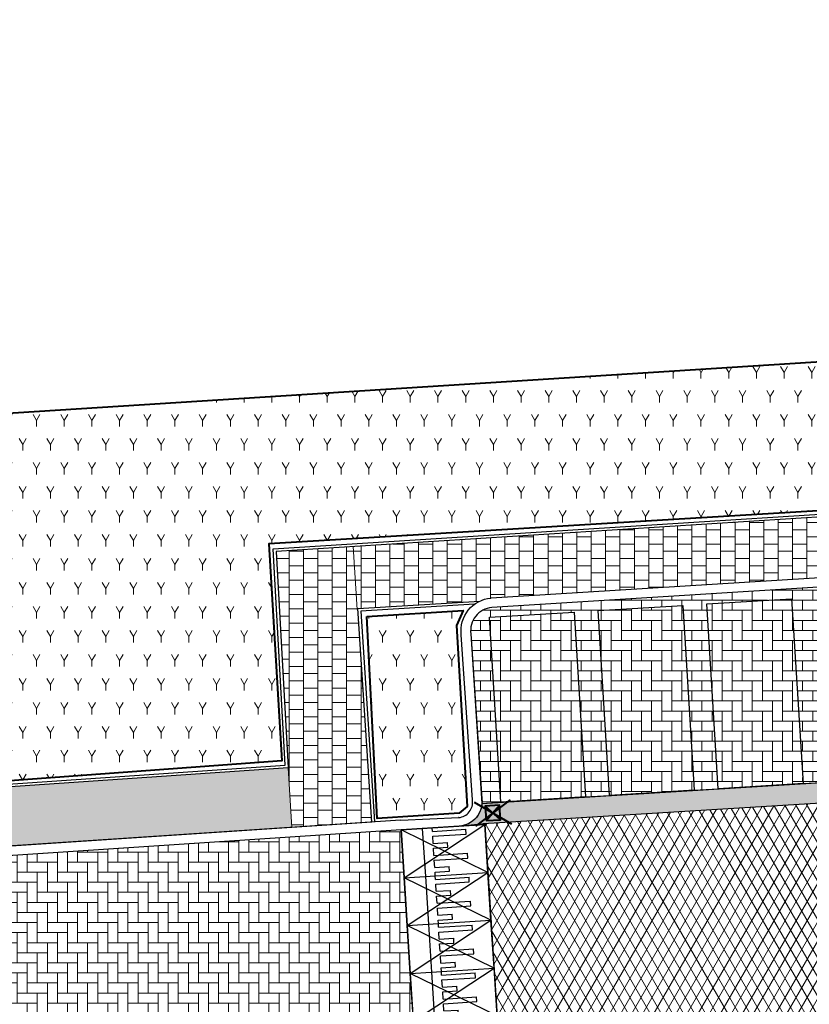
# Model space of a CAD drawing. Header units: metres. Extents: x -1 to 162893, y -2 to 502950.
# Tile 73 of 107: x 162543 to 162559, y 502746 to 502766. Entities that reach past the tile are written whole.
import ezdxf

# ---------------------------------------------------------------- set-up
doc = ezdxf.new("R2010")
doc.units = ezdxf.units.M
for name, color, linetype, lineweight, true_color in [('V-BH-GR-BEPLANTING_CULTUUR-A', 92, 'Continuous', 40, 0x00bd00), ('V-WE-VH-VERHARDING_ASFALT-A', 252, 'Continuous', 13, 0x696969), ('V-WE-VH-VERHARDING_BETONSTRAATSTEEN_KF_ELLEBOOG_GRIJS-A', 254, 'Continuous', 13, 0xbebebe), ('V-WE-VH-VERHARDING_BSS_KF_ROOD_ELLEBOOGVERBAND-A', 13, 'Continuous', 13, 0xbd7e7e), ('V-WE-VH-VERHARDING_TEGEL_300x300x45_GRIJS-A', 253, 'Continuous', 13, 0x828282)]:
    doc.layers.add(name, color=color, linetype=linetype, lineweight=lineweight, true_color=true_color)
for name, color, linetype, lineweight in [('V-BH-RI-GWA_KOLK-S', 30, 'Continuous', 40), ('V-BH-VH-KANTOPSLUITING_OPSLUITBAND_60X200-G', 150, 'Continuous', 30), ('V-BH-VH-KANTOPSLUITING_TROTTOIRBAND_180 200-G', 6, 'Continuous', 30), ('V-BH-VH-KANTOPSLUITING_VOORKANTBAND-G', 2, 'Continuous', 30), ('V-BH-VH-MATERIAALGRENS-G', 7, 'Continuous', 30), ('V-WE-GR-BEPLANTING-A-250', 92, 'Continuous', 18), ('V-WE-VH-DREMPEL_PREFAB_ELEMENT-S', 30, 'Continuous', 30), ('V-WE-VH-GESLOTENVERHARDING_ASFALT-A-200', 12, 'Continuous', 18), ('V-WE-VH-GOOT_BSS_DIKFORMAAT_6STREK-G', 5, 'Continuous', 30), ('V-WE-VH-OPENVERHARDING_BETONSTRAATSTEEN-A', 92, 'Continuous', 18), ('V01-WE-VH-OPENVERHARDING_TEGEL-A', 92, 'Continuous', 18)]:
    doc.layers.add(name, color=color, linetype=linetype, lineweight=lineweight)
doc.layers.add('X01-XX-AL-HULPLIJN 01-G', color=1, linetype='Continuous', lineweight=18, true_color=0xff0000, plot=False)
pattern_1 = [(0, (0, 0), (0.3, 0.15), [0.3, -0.3]), (90, (0, 0), (-0.3, 2e-17), [])]
pattern_2 = [(90, (0, 0), (-0.21, 0.21), [0.21, -0.21]), (180, (0, 0), (-3e-17, -0.21), [])]
pattern_3 = [(0, (0, 0), (0.21, 0.21), [0.63, -0.21]), (270, (0, 0.42), (0.21, 0.21), [0.63, -0.21])]
pattern_4 = [(60, (162509.3586, 502748.52543), (-0.288675, 0.5), [0.144338, -0.433013]), (120, (162509.3586, 502748.52543), (-0.57735, -1e-07), [0.144338, -0.433013]), (270, (162509.35858, 502748.52543), (0.288675, -0.5), [0.125, -0.875])]

# ---------------------------------------------------------------- blocks, each defined once
blk = doc.blocks.new('V-SRI-KOLK_STRAAT_300X300-SO101')
at = {"layer": 'V-BH-RI-GWA_KOLK-S', "ltscale": 0.02}
for p, q in [((0.349, 0.423), (-0.368, -0.124)), ((-0.4, 0.375), (0.381, -0.076))]:
    blk.add_line(p, q, dxfattribs=at)
at = {"layer": 'V-BH-RI-GWA_KOLK-S', "ltscale": 0.2}
for p, q in [((0.15, 0.009), (-0.169, 0.29)), ((-0.15, -0.009), (0.131, 0.309))]:
    blk.add_line(p, q, dxfattribs=at)
at = {"layer": 'V-BH-RI-GWA_KOLK-S', "ltscale": 0.2, "flags": 128}
blk.add_lwpolyline([(-0.15, -0.009), (0.15, 0.009), (0.131, 0.309), (-0.169, 0.29), (-0.15, -0.009)], dxfattribs=at)
blk = doc.blocks.new('V-SVH-DREMPEL_PREFAB_1750X10007')
at = {"layer": 'V-WE-VH-DREMPEL_PREFAB_ELEMENT-S'}
for p, q in [((-1.81, 0.887), (-0.064, 0.998)), ((-1.746, -0.111), (-1.81, 0.887)), ((-1.297, -0.083), (-1.361, 0.915)), ((-1.157, 0.853), (-1.161, 0.928)), ((-1.157, 0.853), (-0.458, 0.898)), ((-0.452, 0.798), (-0.458, 0.898)), ((0, 0), (-0.064, 0.998)), ((-1.15, 0.753), (-0.452, 0.798)), ((-1.141, 0.604), (-1.15, 0.753)), ((-1.141, 0.604), (-0.841, 0.623)), ((-0.835, 0.523), (-0.841, 0.623)), ((-1.134, 0.504), (-0.835, 0.523)), ((-1.125, 0.354), (-1.134, 0.504)), ((-1.125, 0.354), (-0.426, 0.399)), ((-1.118, 0.254), (-0.42, 0.299)), ((-1.109, 0.105), (-1.118, 0.254)), ((-0.42, 0.299), (-0.426, 0.399)), ((-1.746, -0.111), (0, 0)), ((-1.109, 0.105), (-0.81, 0.124)), ((-1.103, 0.005), (-0.803, 0.024)), ((-1.098, -0.07), (-1.103, 0.005)), ((-0.803, 0.024), (-0.81, 0.124))]:
    blk.add_line(p, q, dxfattribs=at)
at = {"layer": 'V-WE-VH-DREMPEL_PREFAB_ELEMENT-S', "flags": 128}
for points in [[(0, 0), (-1.81, 0.887)], [(-1.746, -0.111), (-0.064, 0.998)]]:
    blk.add_lwpolyline(points, dxfattribs=at)
blk = doc.blocks.new('V-SVH-DREMPEL_PREFAB_1750X100016')
at = {"layer": 'V-WE-VH-DREMPEL_PREFAB_ELEMENT-S'}
for p, q in [((-1.81, 0.887), (-0.064, 0.998)), ((-1.746, -0.111), (-1.81, 0.887)), ((-1.297, -0.083), (-1.361, 0.915)), ((-1.157, 0.853), (-1.161, 0.928)), ((-1.157, 0.853), (-0.458, 0.898)), ((-0.452, 0.798), (-0.458, 0.898)), ((0, 0), (-0.064, 0.998)), ((-1.15, 0.753), (-0.452, 0.798)), ((-1.141, 0.604), (-1.15, 0.753)), ((-1.141, 0.604), (-0.841, 0.623)), ((-0.835, 0.523), (-0.841, 0.623)), ((-1.134, 0.504), (-0.835, 0.523)), ((-1.125, 0.354), (-1.134, 0.504)), ((-1.125, 0.354), (-0.426, 0.399)), ((-1.118, 0.254), (-0.42, 0.299)), ((-1.109, 0.105), (-1.118, 0.254)), ((-0.42, 0.299), (-0.426, 0.399)), ((-1.746, -0.111), (0, 0)), ((-1.109, 0.105), (-0.81, 0.124)), ((-1.103, 0.005), (-0.803, 0.024)), ((-1.098, -0.07), (-1.103, 0.005)), ((-0.803, 0.024), (-0.81, 0.124))]:
    blk.add_line(p, q, dxfattribs=at)
at = {"layer": 'V-WE-VH-DREMPEL_PREFAB_ELEMENT-S', "flags": 128}
for points in [[(0, 0), (-1.81, 0.887)], [(-1.746, -0.111), (-0.064, 0.998)]]:
    blk.add_lwpolyline(points, dxfattribs=at)
blk = doc.blocks.new('V-SVH-DREMPEL_PREFAB_1750X100017')
at = {"layer": 'V-WE-VH-DREMPEL_PREFAB_ELEMENT-S'}
for p, q in [((-1.81, 0.887), (-0.064, 0.998)), ((-1.746, -0.111), (-1.81, 0.887)), ((-1.297, -0.083), (-1.361, 0.915)), ((-1.157, 0.853), (-1.161, 0.928)), ((-1.157, 0.853), (-0.458, 0.898)), ((-0.452, 0.798), (-0.458, 0.898)), ((0, 0), (-0.064, 0.998)), ((-1.15, 0.753), (-0.452, 0.798)), ((-1.141, 0.604), (-1.15, 0.753)), ((-1.141, 0.604), (-0.841, 0.623)), ((-0.835, 0.523), (-0.841, 0.623)), ((-1.134, 0.504), (-0.835, 0.523)), ((-1.125, 0.354), (-1.134, 0.504)), ((-1.125, 0.354), (-0.426, 0.399)), ((-1.118, 0.254), (-0.42, 0.299)), ((-1.109, 0.105), (-1.118, 0.254)), ((-0.42, 0.299), (-0.426, 0.399)), ((-1.746, -0.111), (0, 0)), ((-1.109, 0.105), (-0.81, 0.124)), ((-1.103, 0.005), (-0.803, 0.024)), ((-1.098, -0.07), (-1.103, 0.005)), ((-0.803, 0.024), (-0.81, 0.124))]:
    blk.add_line(p, q, dxfattribs=at)
at = {"layer": 'V-WE-VH-DREMPEL_PREFAB_ELEMENT-S', "flags": 128}
for points in [[(0, 0), (-1.81, 0.887)], [(-1.746, -0.111), (-0.064, 0.998)]]:
    blk.add_lwpolyline(points, dxfattribs=at)
blk = doc.blocks.new('V-SVH-DREMPEL_PREFAB_1750X100018')
at = {"layer": 'V-WE-VH-DREMPEL_PREFAB_ELEMENT-S'}
for p, q in [((-1.81, 0.887), (-0.064, 0.998)), ((-1.746, -0.111), (-1.81, 0.887)), ((-1.297, -0.083), (-1.361, 0.915)), ((-1.157, 0.853), (-1.161, 0.928)), ((-1.157, 0.853), (-0.458, 0.898)), ((-0.452, 0.798), (-0.458, 0.898)), ((0, 0), (-0.064, 0.998)), ((-1.15, 0.753), (-0.452, 0.798)), ((-1.141, 0.604), (-1.15, 0.753)), ((-1.141, 0.604), (-0.841, 0.623)), ((-0.835, 0.523), (-0.841, 0.623)), ((-1.134, 0.504), (-0.835, 0.523)), ((-1.125, 0.354), (-1.134, 0.504)), ((-1.125, 0.354), (-0.426, 0.399)), ((-1.118, 0.254), (-0.42, 0.299)), ((-1.109, 0.105), (-1.118, 0.254)), ((-0.42, 0.299), (-0.426, 0.399)), ((-1.746, -0.111), (0, 0)), ((-1.109, 0.105), (-0.81, 0.124)), ((-1.103, 0.005), (-0.803, 0.024)), ((-1.098, -0.07), (-1.103, 0.005)), ((-0.803, 0.024), (-0.81, 0.124))]:
    blk.add_line(p, q, dxfattribs=at)
at = {"layer": 'V-WE-VH-DREMPEL_PREFAB_ELEMENT-S', "flags": 128}
for points in [[(0, 0), (-1.81, 0.887)], [(-1.746, -0.111), (-0.064, 0.998)]]:
    blk.add_lwpolyline(points, dxfattribs=at)

msp = doc.modelspace()

# ---------------------------------------------------------------- hatches: boundary and pattern name
at = {"layer": 'V-WE-GR-BEPLANTING-A-250'}
h = msp.add_hatch(dxfattribs=at)
h.set_pattern_fill('AGR-BEPLANTING_SOORT_01-SO', color=256, scale=0.5, pattern_type=2)
h.set_pattern_definition(pattern_4)
h.paths.add_polyline_path([(162541.436, 502758.11), (162570.007, 502759.926), (162570.077, 502758.825), (162568.223, 502756.671), (162547.976, 502755.459), (162548.247, 502750.934), (162542.1, 502750.48)])
h = msp.add_hatch(dxfattribs=at)
h.set_pattern_fill('AGR-BEPLANTING_SOORT_01-SO', color=256, scale=0.5, pattern_type=2)
h.set_pattern_definition(pattern_4)
h.paths.add_polyline_path([(162550.024, 502753.94), (162552.033, 502754.067), (162551.891, 502753.75), (162552.101, 502750.206), (162552.115, 502749.977), (162551.944, 502749.84), (162550.236, 502749.731)])
at = {"layer": 'V-WE-VH-GESLOTENVERHARDING_ASFALT-A-200'}
h = msp.add_hatch(dxfattribs=at)
h.set_pattern_fill('AVH-ASFALT-SO', color=256, scale=0.2, pattern_type=2)
h.set_pattern_definition([(60, (0, 0), (-0.17320508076, 0.1), []), (120, (0, 0), (-0.17320508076, -0.1), [])])
edge = h.paths.add_edge_path()
edge.add_line((162552.483, 502749.607), (162552.482, 502749.624))
edge.add_line((162552.482, 502749.624), (162568.766, 502750.628))
edge.add_line((162568.766, 502750.628), (162569.299, 502750.62))
edge.add_line((162569.299, 502750.62), (162572.936, 502750.87))
edge.add_line((162572.936, 502750.87), (162579.92, 502751.285))
edge.add_line((162579.92, 502751.285), (162583.667, 502751.501))
edge.add_line((162583.667, 502751.501), (162584.147, 502751.588))
edge.add_line((162584.147, 502751.588), (162613.622, 502753.385))
edge.add_line((162613.622, 502753.385), (162614.108, 502753.44))
edge.add_line((162614.108, 502753.44), (162616.483, 502753.582))
edge.add_line((162616.483, 502753.582), (162617.177, 502753.638))
edge.add_arc((162616.692, 502759.653), 6.034, 274.6133, 318.7896)
edge.add_line((162621.231, 502755.677), (162621.669, 502746.376))
edge.add_arc((162617.031, 502741.683), 6.599, 45.3394, 85.9734)
edge.add_line((162617.494, 502748.265), (162616.269, 502748.222))
edge.add_line((162616.269, 502748.222), (162604.791, 502747.509))
edge.add_line((162604.791, 502747.509), (162603.615, 502747.445))
edge.add_line((162603.615, 502747.445), (162592.024, 502746.725))
edge.add_line((162592.024, 502746.725), (162590.947, 502746.653))
edge.add_line((162590.947, 502746.653), (162579.493, 502745.97))
edge.add_line((162579.493, 502745.97), (162578.313, 502745.855))
edge.add_line((162578.313, 502745.855), (162566.914, 502745.182))
edge.add_line((162566.914, 502745.182), (162565.829, 502745.112))
edge.add_line((162565.829, 502745.112), (162554.222, 502744.393))
edge.add_line((162554.222, 502744.393), (162552.822, 502744.289))
edge.add_line((162552.822, 502744.289), (162552.483, 502749.607))
at = {"layer": 'V-WE-VH-GOOT_BSS_DIKFORMAAT_6STREK-G'}
h = msp.add_hatch(dxfattribs=at)
h.set_pattern_fill('AVH-BSS_DIKFORMAAT_HALFST', color=256, angle=90, pattern_type=2)
h.set_pattern_definition([(90, (0, 0), (-0.1035, 0.207), [0.069, -0.069]), (180, (0, 0), (-8e-18, -0.069), [])])
edge = h.paths.add_edge_path()
edge.add_arc((162551.924, 502750.07), 0.498, 276.7442, 356.7352)
edge.add_line((162552.421, 502750.041), (162568.761, 502751.048))
edge.add_arc((162569.299, 502751.172), 0.552, 193.0099, 268.3909)
edge.add_line((162569.284, 502750.62), (162568.766, 502750.628))
edge.add_line((162568.766, 502750.628), (162552.482, 502749.624))
edge.add_line((162552.482, 502749.624), (162551.982, 502749.575))
at = {"layer": 'V-WE-VH-OPENVERHARDING_BETONSTRAATSTEEN-A'}
h = msp.add_hatch(dxfattribs=at)
h.set_pattern_fill('AVH-BSS_KEIFORMAAT_HALFST', color=256, scale=2, angle=90, pattern_type=2)
h.set_pattern_definition(pattern_2)
edge = h.paths.add_edge_path()
edge.add_line((162552.421, 502750.041), (162552.813, 502750.071))
edge.add_line((162552.813, 502750.071), (162552.577, 502753.925))
edge.add_line((162552.577, 502753.925), (162554.346, 502754.034))
edge.add_line((162554.346, 502754.034), (162554.582, 502750.179))
edge.add_line((162554.582, 502750.179), (162555.081, 502750.21))
edge.add_line((162555.081, 502750.21), (162554.845, 502754.064))
edge.add_line((162554.845, 502754.064), (162556.614, 502754.172))
edge.add_line((162556.614, 502754.172), (162556.85, 502750.318))
edge.add_line((162556.85, 502750.318), (162557.349, 502750.349))
edge.add_line((162557.349, 502750.349), (162557.113, 502754.203))
edge.add_line((162557.113, 502754.203), (162558.881, 502754.311))
edge.add_line((162558.881, 502754.311), (162559.118, 502750.457))
edge.add_line((162559.118, 502750.457), (162559.617, 502750.488))
edge.add_line((162559.617, 502750.488), (162559.381, 502754.342))
edge.add_line((162559.381, 502754.342), (162561.149, 502754.45))
edge.add_line((162561.149, 502754.45), (162561.385, 502750.596))
edge.add_line((162561.385, 502750.596), (162561.885, 502750.627))
edge.add_line((162561.885, 502750.627), (162561.648, 502754.481))
edge.add_line((162561.648, 502754.481), (162563.417, 502754.589))
edge.add_line((162563.417, 502754.589), (162563.653, 502750.735))
edge.add_line((162563.653, 502750.735), (162564.152, 502750.766))
edge.add_line((162564.152, 502750.766), (162563.916, 502754.62))
edge.add_line((162563.916, 502754.62), (162565.685, 502754.728))
edge.add_line((162565.685, 502754.728), (162565.921, 502750.874))
edge.add_line((162565.921, 502750.874), (162566.42, 502750.904))
edge.add_line((162566.42, 502750.904), (162566.184, 502754.759))
edge.add_line((162566.184, 502754.759), (162567.953, 502754.867))
edge.add_line((162567.953, 502754.867), (162568.189, 502751.013))
edge.add_line((162568.189, 502751.013), (162568.751, 502751.047))
edge.add_line((162568.751, 502751.047), (162568.751, 502751.143))
edge.add_line((162568.751, 502751.143), (162568.558, 502754.675))
edge.add_arc((162568.049, 502754.565), 0.521, 12.2173, 92.7493)
edge.add_line((162568.024, 502755.085), (162552.627, 502754.127))
edge.add_arc((162552.669, 502753.646), 0.483, 95.0272, 187.7556)
edge.add_line((162552.191, 502753.581), (162552.421, 502750.041))
h = msp.add_hatch(dxfattribs=at)
h.set_pattern_fill('AVH-BSS_KEIFORMAAT_HALFST', color=256, scale=2, angle=90, pattern_type=2)
h.set_pattern_definition(pattern_2)
edge = h.paths.add_edge_path()
edge.add_arc((162604.747, 502747.081), 0.431, 358.4334, 444.0858)
edge.add_line((162604.791, 502747.509), (162616.269, 502748.222))
edge.add_arc((162616.323, 502747.736), 0.489, 96.3125, 183.7724)
edge.add_line((162615.835, 502747.704), (162615.852, 502747.322))
edge.add_line((162615.852, 502747.322), (162605.208, 502746.681))
edge.add_line((162605.208, 502746.681), (162605.177, 502747.069))
edge = h.paths.add_edge_path()
edge.add_arc((162592.039, 502746.225), 0.5, 2.6236, 93.8247)
edge.add_line((162592.005, 502746.724), (162592.024, 502746.725))
edge.add_line((162592.024, 502746.725), (162603.615, 502747.445))
edge.add_arc((162603.66, 502746.949), 0.498, 95.2034, 181.6828)
edge.add_line((162603.162, 502746.934), (162603.193, 502746.534))
edge.add_line((162603.193, 502746.534), (162592.554, 502745.905))
edge.add_line((162592.554, 502745.905), (162592.538, 502746.248))
edge = h.paths.add_edge_path()
edge.add_arc((162579.519, 502745.469), 0.501, 4.6585, 93.0005)
edge.add_line((162579.493, 502745.97), (162590.947, 502746.653))
edge.add_line((162590.947, 502746.653), (162591.018, 502746.658))
edge.add_arc((162591.051, 502746.159), 0.5, 93.8247, 181.784)
edge.add_line((162590.551, 502746.143), (162590.551, 502746.146))
edge.add_line((162590.551, 502746.146), (162590.563, 502745.773))
edge.add_line((162590.563, 502745.773), (162580.046, 502745.149))
edge.add_line((162580.046, 502745.149), (162580.019, 502745.51))
edge = h.paths.add_edge_path()
edge.add_arc((162566.909, 502744.656), 0.526, 7.2993, 89.5024)
edge.add_line((162566.914, 502745.182), (162578.313, 502745.855))
edge.add_arc((162578.391, 502745.434), 0.428, 100.5277, 189.66)
edge.add_line((162577.969, 502745.362), (162577.982, 502745))
edge.add_line((162577.982, 502745), (162567.457, 502744.331))
edge.add_line((162567.457, 502744.331), (162567.431, 502744.723))
edge = h.paths.add_edge_path()
edge.add_arc((162554.231, 502743.869), 0.524, 4.935, 90.9596)
edge.add_line((162554.222, 502744.393), (162565.829, 502745.112))
edge.add_arc((162565.934, 502744.568), 0.554, 100.8989, 178.6671)
edge.add_line((162565.38, 502744.581), (162565.419, 502744.194))
edge.add_line((162565.419, 502744.194), (162554.766, 502743.533))
edge.add_line((162554.766, 502743.533), (162554.753, 502743.914))
at = {"layer": 'V-WE-VH-VERHARDING_BETONSTRAATSTEEN_KF_ELLEBOOG_GRIJS-A'}
h = msp.add_hatch(dxfattribs=at)
h.set_pattern_fill('AVH-BSS_KEIFORMAAT_ELLEBOOG', color=256, scale=2, pattern_type=2)
h.set_pattern_definition(pattern_3)
h.paths.add_polyline_path([(162566.184, 502754.759), (162567.953, 502754.867), (162568.189, 502751.013), (162566.42, 502750.904)])
h.paths.add_polyline_path([(162563.916, 502754.62), (162565.685, 502754.728), (162565.921, 502750.874), (162564.152, 502750.766)])
h.paths.add_polyline_path([(162561.648, 502754.481), (162563.417, 502754.589), (162563.653, 502750.735), (162561.885, 502750.627)])
h.paths.add_polyline_path([(162559.381, 502754.342), (162561.149, 502754.45), (162561.385, 502750.596), (162559.617, 502750.488)])
h.paths.add_polyline_path([(162557.113, 502754.203), (162558.881, 502754.311), (162559.118, 502750.457), (162557.349, 502750.349)])
h.paths.add_polyline_path([(162554.845, 502754.064), (162556.614, 502754.172), (162556.85, 502750.318), (162555.081, 502750.21)])
h.paths.add_polyline_path([(162552.577, 502753.925), (162554.346, 502754.034), (162554.582, 502750.179), (162552.813, 502750.071)])
at = {"layer": 'V-WE-VH-VERHARDING_BSS_KF_ROOD_ELLEBOOGVERBAND-A'}
h = msp.add_hatch(dxfattribs=at)
h.set_pattern_fill('AVH-BSS_KEIFORMAAT_ELLEBOOG', color=256, scale=2, pattern_type=2)
h.set_pattern_definition(pattern_3)
edge = h.paths.add_edge_path()
edge.add_line((162539.685, 502748.76), (162539.96, 502743.484))
edge.add_arc((162540.335, 502740.241), 3.264, -3.3191, 96.6057, ccw=False)
edge.add_line((162543.594, 502740.052), (162549.46, 502740.418))
edge.add_line((162549.46, 502740.418), (162549.49, 502741.664))
edge.add_arc((162552.346, 502741.333), 2.875, 115.6413, 173.3841, ccw=False)
edge.add_line((162551.102, 502743.925), (162550.737, 502749.493))
edge.add_line((162550.737, 502749.493), (162539.685, 502748.76))
at = {"layer": 'V01-WE-VH-OPENVERHARDING_TEGEL-A'}
h = msp.add_hatch(dxfattribs=at)
h.set_pattern_fill('AVH-TEGEL_300X300_HALFST', color=256, pattern_type=2)
h.set_pattern_definition(pattern_1)
edge = h.paths.add_edge_path()
edge.add_arc((162627.381, 502775.541), 0.5, 92.7897, 183.9482)
edge.add_line((162626.882, 502775.506), (162626.882, 502775.506))
edge.add_line((162626.882, 502775.506), (162626.882, 502775.506))
edge.add_arc((162627.423, 502775.506), 0.541, 179.9331, 180.0669)
edge.add_line((162626.882, 502775.505), (162626.2, 502787.031))
edge.add_line((162626.2, 502787.031), (162626.195, 502787.103))
edge.add_arc((162626.694, 502787.136), 0.5, 183.727, 273.2892)
edge.add_line((162626.723, 502786.637), (162626.661, 502786.632))
edge.add_line((162626.661, 502786.632), (162626.704, 502786.635))
edge.add_line((162626.704, 502786.635), (162627.164, 502786.67))
edge.add_line((162627.164, 502786.67), (162627.803, 502776.062))
edge.add_line((162627.803, 502776.062), (162627.356, 502776.04))
edge = h.paths.add_edge_path()
edge.add_arc((162627.48, 502774.467), 0.5, 189.5311, 274.4349)
edge.add_line((162627.518, 502773.968), (162627.929, 502774))
edge.add_line((162627.929, 502774), (162628.572, 502763.431))
edge.add_line((162628.572, 502763.431), (162628.134, 502763.406))
edge.add_arc((162628.162, 502762.907), 0.5, 93.2452, 182.8979)
edge.add_line((162627.662, 502762.882), (162627.662, 502762.891))
edge.add_line((162627.662, 502762.891), (162626.986, 502774.373))
edge.add_arc((162627.439, 502774.433), 0.457, 187.606, 188.6542)
edge.add_line((162626.987, 502774.365), (162626.988, 502774.359))
edge.add_line((162626.988, 502774.359), (162626.99, 502774.346))
edge.add_line((162626.99, 502774.346), (162626.996, 502774.32))
edge.add_line((162626.996, 502774.32), (162626.999, 502774.306))
edge.add_line((162626.999, 502774.306), (162627.003, 502774.294))
edge.add_line((162627.003, 502774.294), (162627.012, 502774.268))
edge.add_line((162627.012, 502774.268), (162627.019, 502774.252))
edge.add_line((162627.019, 502774.252), (162626.997, 502774.317))
edge.add_arc((162627.439, 502774.433), 0.457, 192.4768, 194.8244, ccw=False)
edge.add_line((162626.993, 502774.335), (162626.986, 502774.384))
edge = h.paths.add_edge_path()
edge.add_arc((162629.707, 502737.833), 0.5, 93.5215, 181.2029)
edge.add_line((162629.207, 502737.822), (162629.206, 502737.882))
edge.add_line((162629.206, 502737.882), (162627.715, 502761.844))
edge.add_line((162627.715, 502761.844), (162627.714, 502761.861))
edge.add_arc((162628.214, 502761.886), 0.5, 182.8979, 273.2671)
edge.add_line((162628.242, 502761.387), (162628.696, 502761.413))
edge.add_line((162628.696, 502761.413), (162630.106, 502738.358))
edge.add_line((162630.106, 502738.358), (162629.676, 502738.332))
h.paths.add_polyline_path([(-0.819, -1.554), (47.99, -1.554), (47.99, 3.362), (-0.819, 3.362)], flags=9)
h = msp.add_hatch(dxfattribs=at)
h.set_pattern_fill('AVH-TEGEL_300X300_HALFST', color=256, pattern_type=2)
h.set_pattern_definition(pattern_1)
edge = h.paths.add_edge_path()
edge.add_line((162568.013, 502755.285), (162552.612, 502754.326))
edge.add_arc((162552.668, 502753.647), 0.682, 94.6826, 115.0942)
edge.add_line((162552.379, 502754.264), (162549.832, 502754.106))
edge.add_line((162549.832, 502754.106), (162550.123, 502749.654))
edge.add_line((162550.123, 502749.654), (162548.46, 502749.543))
edge.add_line((162548.46, 502749.543), (162548.383, 502750.788))
edge.add_line((162548.383, 502750.788), (162548.132, 502755.296))
edge.add_line((162548.132, 502755.296), (162568.276, 502756.572))
edge.add_line((162568.276, 502756.572), (162570.176, 502758.794))
edge.add_line((162570.176, 502758.794), (162570.388, 502755.364))
edge.add_line((162570.388, 502755.364), (162568.315, 502755.235))
edge.add_arc((162568.049, 502754.565), 0.721, 68.3284, 92.8709)
h = msp.add_hatch(dxfattribs=at)
h.set_pattern_fill('AVH-TEGEL_300X300_HALFST', color=256, pattern_type=2)
h.set_pattern_definition(pattern_1)
h.paths.add_polyline_path([(162535.102, 502748.784), (162535.108, 502748.684), (162515.029, 502747.439), (162515.022, 502747.538), (162514.573, 502747.51), (162514.58, 502747.411), (162507.968, 502747), (162507.818, 502749.434), (162508.017, 502749.434), (162508.017, 502749.543), (162509.3, 502748.409), (162540.795, 502750.27), (162541.974, 502750.348), (162548.383, 502750.788), (162548.46, 502749.543), (162539.673, 502748.96), (162537.95, 502748.861), (162537.949, 502748.861), (162535.557, 502748.712), (162535.551, 502748.812)])

# ---------------------------------------------------------------- linework, layer by layer
at = {"layer": 'V-BH-GR-BEPLANTING_CULTUUR-A', "flags": 128}
for points in [[(162541.436, 502758.11), (162570.007, 502759.926), (162570.077, 502758.825), (162568.223, 502756.671), (162547.976, 502755.459), (162548.247, 502750.934), (162542.1, 502750.48), (162541.436, 502758.11)], [(162550.024, 502753.94), (162552.033, 502754.067), (162551.891, 502753.75), (162552.101, 502750.206), (162552.115, 502749.977), (162551.944, 502749.84), (162550.236, 502749.731), (162550.024, 502753.94)]]:
    msp.add_lwpolyline(points, dxfattribs=at)
at = {"layer": 'V-BH-VH-KANTOPSLUITING_OPSLUITBAND_60X200-G', "flags": 128}
for points in [[(162541.386, 502758.166), (162541.605, 502756.462), (162542.03, 502750.412), (162548.32, 502750.844), (162548.069, 502755.352), (162568.247, 502756.63), (162570.115, 502758.815), (162570.042, 502759.964)], [(162552.266, 502754.197), (162549.896, 502754.05), (162550.183, 502749.657)]]:
    msp.add_lwpolyline(points, dxfattribs=at)
at = {"layer": 'V-BH-VH-KANTOPSLUITING_TROTTOIRBAND_180 200-G'}
msp.add_line((162550.724, 502749.693), (162539.672, 502748.96), dxfattribs=at)
at = {"layer": 'V-BH-VH-KANTOPSLUITING_TROTTOIRBAND_180 200-G', "flags": 128}
msp.add_lwpolyline([(162550.728, 502749.693), (162551.943, 502749.75), (162551.936, 502749.749, 0.432519), (162552.223, 502750.109), (162552.222, 502750.117), (162551.992, 502753.561, -0.426246), (162552.61, 502754.326), (162552.615, 502754.327), (162568.012, 502755.285), (162568.014, 502755.285, -0.366601), (162568.753, 502754.717), (162568.757, 502754.702), (162568.953, 502751.107, 0.36092), (162569.299, 502750.82, 0.36092)], format="xyb", dxfattribs=at)
at = {"layer": 'V-BH-VH-KANTOPSLUITING_VOORKANTBAND-G'}
for p, q in [((162551.944, 502749.572), (162550.737, 502749.493)), ((162550.737, 502749.494), (162539.685, 502748.76))]:
    msp.add_line(p, q, dxfattribs=at)
at = {"layer": 'V-BH-VH-KANTOPSLUITING_VOORKANTBAND-G', "flags": 128}
for points in [[(162570.102, 502759.968), (162570.176, 502758.794), (162568.276, 502756.572), (162548.132, 502755.296), (162548.383, 502750.788), (162541.974, 502750.348), (162541.545, 502756.456), (162541.326, 502758.158)], [(162568.024, 502755.085), (162552.627, 502754.127)], [(162550.123, 502749.654), (162549.832, 502754.106), (162552.379, 502754.264)]]:
    msp.add_lwpolyline(points, dxfattribs=at)
msp.add_lwpolyline([(162552.627, 502754.127, 0.429593), (162552.191, 502753.581), (162552.421, 502750.138, -0.432519), (162551.952, 502749.572, -0.432519)], format="xyb", dxfattribs=at)
at = {"layer": 'V-BH-VH-MATERIAALGRENS-G'}
for p, q in [((162552.483, 502749.607), (162551.952, 502749.572)), ((162552.483, 502749.607), (162552.822, 502744.289)), ((162550.737, 502749.493), (162551.092, 502743.92))]:
    msp.add_line(p, q, dxfattribs=at)
at = {"layer": 'V-BH-VH-MATERIAALGRENS-G', "flags": 128}
for points in [[(162557.113, 502754.203), (162558.881, 502754.311), (162559.118, 502750.457), (162557.349, 502750.349), (162557.113, 502754.203)], [(162554.845, 502754.064), (162556.614, 502754.172), (162556.85, 502750.318), (162555.081, 502750.21), (162554.845, 502754.064)], [(162552.577, 502753.925), (162554.346, 502754.034), (162554.582, 502750.179), (162552.813, 502750.071), (162552.577, 502753.925)], [(162552.421, 502750.041), (162568.74, 502751.047), (162568.761, 502751.048)]]:
    msp.add_lwpolyline(points, dxfattribs=at)
at = {"layer": 'V-WE-VH-GOOT_BSS_DIKFORMAAT_6STREK-G'}
msp.add_line((162552.447, 502749.622), (162568.766, 502750.628), dxfattribs=at)
at = {"layer": 'V-WE-VH-VERHARDING_ASFALT-A', "flags": 128}
msp.add_lwpolyline([(162578.313, 502745.855), (162566.914, 502745.182), (162565.829, 502745.112), (162554.222, 502744.393), (162552.822, 502744.289), (162552.483, 502749.607), (162552.482, 502749.624), (162568.766, 502750.628), (162569.299, 502750.62), (162572.936, 502750.87), (162579.92, 502751.285)], dxfattribs=at)
at = {"layer": 'V-WE-VH-VERHARDING_TEGEL_300x300x45_GRIJS-A'}
for p, q in [((162549.819, 502754.085), (162549.738, 502755.398)), ((162548.383, 502750.788), (162548.46, 502749.543))]:
    msp.add_line(p, q, dxfattribs=at)
at = {"layer": 'V-WE-VH-VERHARDING_TEGEL_300x300x45_GRIJS-A', "flags": 128}
msp.add_lwpolyline([(162568.013, 502755.285), (162552.612, 502754.326), (162552.612, 502754.326, 0.089299), (162552.379, 502754.264), (162552.379, 502754.264), (162549.832, 502754.106), (162550.123, 502749.654), (162548.46, 502749.543), (162548.383, 502750.788), (162548.132, 502755.296), (162568.276, 502756.572), (162570.176, 502758.794), (162570.388, 502755.364), (162568.315, 502755.235), (162568.315, 502755.235), (162568.315, 502755.235, 0.107498), (162568.013, 502755.285)], format="xyb", dxfattribs=at)
msp.add_lwpolyline([(162535.102, 502748.784), (162535.108, 502748.684), (162515.029, 502747.439), (162515.022, 502747.538), (162514.573, 502747.51), (162514.58, 502747.411), (162507.968, 502747), (162507.818, 502749.434), (162508.017, 502749.434), (162508.017, 502749.543), (162509.3, 502748.409), (162540.795, 502750.27), (162541.974, 502750.348), (162548.383, 502750.788), (162548.46, 502749.543), (162539.673, 502748.96), (162537.95, 502748.861), (162537.949, 502748.861), (162535.557, 502748.712), (162535.551, 502748.812), (162535.102, 502748.784)], dxfattribs=at)
at = {"layer": 'X01-XX-AL-HULPLIJN 01-G', "flags": 128}
msp.add_lwpolyline([(162568.024, 502755.085), (162552.627, 502754.127, 0.428231), (162552.191, 502753.581), (162552.421, 502750.041), (162552.813, 502750.071), (162552.577, 502753.925), (162554.346, 502754.034), (162554.582, 502750.179), (162555.081, 502750.21), (162554.845, 502754.064), (162556.614, 502754.172), (162556.85, 502750.318), (162557.349, 502750.349), (162557.113, 502754.203), (162558.881, 502754.311), (162559.118, 502750.457), (162559.617, 502750.488)], format="xyb", dxfattribs=at)
for points in [[(162551.982, 502749.575, 0.363926), (162552.421, 502750.041), (162568.761, 502751.048, 0.341309), (162569.284, 502750.62), (162568.766, 502750.628), (162552.482, 502749.624)], [(162539.685, 502748.76), (162539.96, 502743.484, -0.465908), (162543.594, 502740.052), (162549.46, 502740.418), (162549.49, 502741.664, -0.25742), (162551.102, 502743.925), (162550.737, 502749.493)]]:
    msp.add_lwpolyline(points, format="xyb", close=True, dxfattribs=at)

# ---------------------------------------------------------------- block references
at = {"color": 7, "linetype": 'Continuous', "lineweight": 0}
for name, p in [('V-SRI-KOLK_STRAAT_300X300-SO101', (162552.659, 502749.695)), ('V-SVH-DREMPEL_PREFAB_1750X10007', (162552.547, 502748.606)), ('V-SVH-DREMPEL_PREFAB_1750X100016', (162552.611, 502747.608)), ('V-SVH-DREMPEL_PREFAB_1750X100017', (162552.674, 502746.61)), ('V-SVH-DREMPEL_PREFAB_1750X100018', (162552.738, 502745.612))]:
    msp.add_blockref(name, p, dxfattribs=at)

doc.saveas('drawing.dxf')
